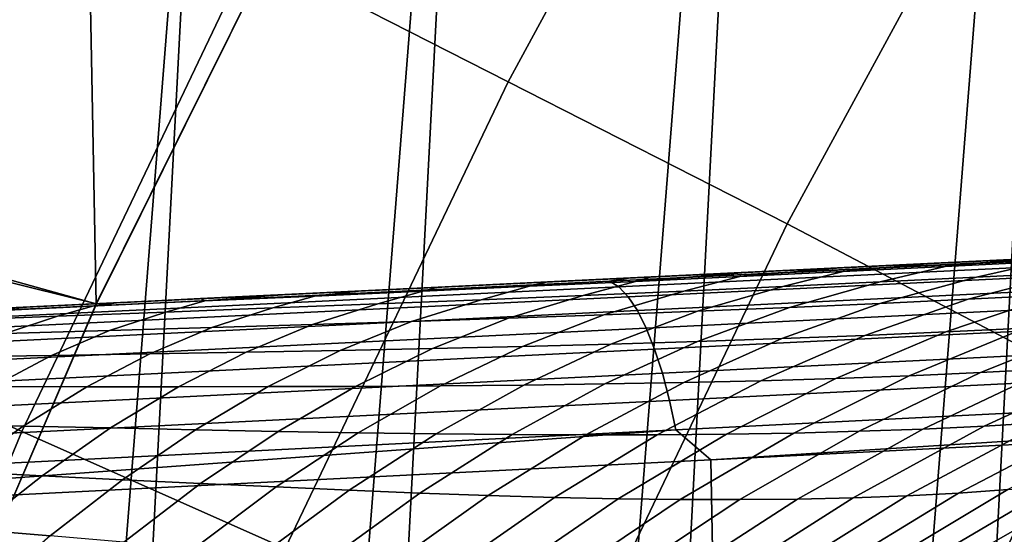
# Model space of a CAD drawing. Header units: metres. Extents: x -167 to 28, y -50 to 27.
# Tile 199 of 256: x -23.75 to -21.24, y 10.31 to 11.63. Entities that reach past the tile are written whole.
import ezdxf

# ---------------------------------------------------------------- set-up
doc = ezdxf.new("R2010")
doc.units = ezdxf.units.M
doc.layers.add('solid_12_065_011_XXX', color=7, linetype='CONTINUOUS')

msp = doc.modelspace()

# ---------------------------------------------------------------- linework, layer by layer
at = {"layer": 'solid_12_065_011_XXX'}
for points in [[(-21.75247, -15.305375, 0.2), (-20.033514, 17.49522, 0.2), (-19.07415, 18.536488, 0.2)], [(-20.9072, -16.441216, 0.2), (-21.75247, -15.305375, 0.2), (-19.07415, 18.536488, 0.2)], [(-22.53614, -14.126105, 0.2), (-20.936155, 16.404324, 0.2), (-20.033514, 17.49522, 0.2)], [(-21.75247, -15.305375, 0.2), (-22.53614, -14.126105, 0.2), (-20.033514, 17.49522, 0.2)], [(-23.255943, -12.906806, 0.2), (-21.779463, 15.266941, 0.2), (-20.936155, 16.404324, 0.2)], [(-22.53614, -14.126105, 0.2), (-23.255943, -12.906806, 0.2), (-20.936155, 16.404324, 0.2)], [(-23.909811, -11.650984, 0.2), (-22.561016, 14.086345, 0.2), (-21.779463, 15.266941, 0.2)], [(-23.255943, -12.906806, 0.2), (-23.909811, -11.650984, 0.2), (-21.779463, 15.266941, 0.2)], [(-23.600174, 13.049711, 24.5), (-23.558611, 10.899353, 24.5), (-22.933983, 12.158798, 24.5), (-22.871954, 14.287649, 24.5)], [(-24.495947, -10.362094, 0.2), (-23.278662, 12.865782, 0.2), (-22.561016, 14.086345, 0.2)], [(-23.909811, -11.650984, 0.2), (-24.495947, -10.362094, 0.2), (-22.561016, 14.086345, 0.2)], [(-24.261473, 11.77472, 24.5), (-24.114119, 9.607979, 24.5), (-23.558611, 10.899353, 24.5), (-23.600174, 13.049711, 24.5)], [(-22.50633, 11.467548, 130.388458), (-21.875322, 12.629723, 130.388458), (-22.513397, 12.998116, 129.094391), (-23.162811, 11.802042, 129.094391)], [(-25.012678, -9.043805, 0.2), (-23.930357, 11.608726, 0.2), (-23.278662, 12.865782, 0.2)], [(-24.495947, -10.362094, 0.2), (-25.012678, -9.043805, 0.2), (-23.278662, 12.865782, 0.2)], [(-23.784187, 12.118649, 0.205801), (-23.278662, 12.865782, 0.2), (-23.930357, 11.608726, 0.2)], [(-21.875322, 12.629723, 130.388458), (-22.50633, 11.467548, 130.388458), (-21.792501, 11.103834, 131.643692), (-21.181507, 12.229148, 131.643692)], [(-24.135212, 12.53748, 111.5), (-22.933971, 12.158819, 111.5), (-23.558615, 10.899342, 111.5), (-24.768354, 11.235013, 111.5)], [(-23.558563, 10.899455, 111), (-22.934019, 12.15873, 111), (-23.959639, 12.447317, 111), (-24.588175, 11.154444, 111)], [(-23.558563, 10.899455, 25), (-24.588175, 11.154444, 25), (-23.959639, 12.447317, 25), (-22.934019, 12.15873, 25)], [(-21.181507, 12.229148, 131.643692), (-21.792501, 11.103834, 131.643692), (-21.027571, 10.703136, 132.856903), (-20.438498, 11.789132, 132.856903)], [(-23.558615, 10.899342, 111.5), (-22.933971, 12.158819, 111.5), (-22.934019, 12.15873, 111), (-23.558563, 10.899455, 111)], [(-22.933983, 12.158798, 24.5), (-23.558611, 10.899353, 24.5), (-23.558563, 10.899455, 25), (-22.934019, 12.15873, 25)], [(-23.748739, 10.57362, 129.094391), (-23.162811, 11.802042, 129.094391), (-23.760273, 12.106463, 127.764793), (-24.361313, 10.846355, 127.764793)], [(-23.075651, 10.273942, 130.388458), (-22.50633, 11.467548, 130.388458), (-23.162811, 11.802042, 129.094391), (-23.748739, 10.57362, 129.094391)], [(-22.50633, 11.467548, 130.388458), (-23.075651, 10.273942, 130.388458), (-22.343765, 9.948086, 131.643692), (-21.792501, 11.103834, 131.643692)], [(-15.797849, 11.268797, 153.39801), (-15.763912, 11.275637, 153.297256), (-17.696491, 11.182495, 153.834595), (-22.247215, 10.957797, 155.186935)], [(-22.247215, 10.957797, 155.186935), (-22.22307, 10.942966, 155.271851), (-15.773906, 11.254478, 153.481476), (-15.797849, 11.268797, 153.39801)], [(-22.22307, 10.942966, 155.271851), (-22.199097, 10.917734, 155.354324), (-15.750124, 11.230097, 153.562637), (-15.773906, 11.254478, 153.481476)], [(-24.768354, 11.235013, 111.5), (-23.558615, 10.899342, 111.5), (-24.114126, 9.607965, 111.5), (-25.331232, 9.900791, 111.5)], [(-22.199097, 10.917734, 155.354324), (-22.175636, 10.882461, 155.433197), (-15.726831, 11.195989, 153.64035), (-15.750124, 11.230097, 153.562637)], [(-22.405323, 10.955668, 150.46022), (-22.198256, 10.96553, 155.079895), (-17.696491, 11.182495, 153.834595), (-22.140503, 10.968434, 150.265121)], [(-22.247215, 10.957797, 155.186935), (-17.696491, 11.182495, 153.834595), (-22.198256, 10.96553, 155.079895)], [(-22.175636, 10.882461, 155.433197), (-22.153025, 10.837649, 155.507309), (-15.704347, 11.152623, 153.713562), (-15.726831, 11.195989, 153.64035)], [(-21.887709, 10.980621, 150.070679), (-22.140503, 10.968434, 150.265121), (-17.696491, 11.182495, 153.834595)], [(-21.6471, 10.992221, 149.876892), (-21.887709, 10.980621, 150.070679), (-17.696491, 11.182495, 153.834595)], [(-21.416, 11.003362, 149.682526), (-21.6471, 10.992221, 149.876892), (-17.696491, 11.182495, 153.834595)], [(-21.19475, 11.014029, 149.487747), (-21.416, 11.003362, 149.682526), (-17.696491, 11.182495, 153.834595)], [(-24.114138, 9.607936, 111), (-23.558563, 10.899455, 111), (-24.588175, 11.154444, 111), (-25.147024, 9.829906, 111)], [(-24.114138, 9.607936, 25), (-25.147024, 9.829906, 25), (-24.588175, 11.154444, 25), (-23.558563, 10.899455, 25)], [(-22.153025, 10.837649, 155.507309), (-22.131584, 10.783937, 155.575638), (-15.682982, 11.100597, 153.78125), (-15.704347, 11.152623, 153.713562)], [(-21.792501, 11.103834, 131.643692), (-22.343765, 9.948086, 131.643692), (-21.558989, 9.587795, 132.856903), (-21.027571, 10.703136, 132.856903)], [(-22.131584, 10.783937, 155.575638), (-22.111616, 10.722089, 155.637192), (-15.66303, 11.040628, 153.842499), (-15.682982, 11.100597, 153.78125)], [(-22.111616, 10.722089, 155.637192), (-22.09341, 10.652987, 155.691116), (-15.644766, 10.97354, 153.896454), (-15.66303, 11.040628, 153.842499)], [(-21.13158, 11.007971, 149.022919), (-21.38925, 10.995104, 149.258926), (-21.19475, 11.014029, 149.487747), (-20.982384, 11.024267, 149.292465)], [(-21.913767, 10.969647, 149.717728), (-21.6471, 10.992221, 149.876892), (-21.416, 11.003362, 149.682526), (-21.649939, 10.982345, 149.490494)], [(-21.38925, 10.995104, 149.258926), (-21.649939, 10.982345, 149.490494), (-21.416, 11.003362, 149.682526), (-21.19475, 11.014029, 149.487747)], [(-21.38925, 10.995104, 149.258926), (-21.13158, 11.007971, 149.022919), (-21.309143, 10.967556, 148.729141), (-21.554699, 10.955499, 148.971954)], [(-21.13158, 11.007971, 149.022919), (-20.876911, 11.020918, 148.782227), (-21.067213, 10.97996, 148.482178), (-21.309143, 10.967556, 148.729141)], [(-22.180811, 10.957012, 149.940689), (-21.887709, 10.980621, 150.070679), (-21.6471, 10.992221, 149.876892), (-21.913767, 10.969647, 149.717728)], [(-22.180811, 10.957012, 149.940689), (-22.140503, 10.968434, 150.265121), (-21.887709, 10.980621, 150.070679)], [(-22.09341, 10.652987, 155.691116), (-22.077223, 10.577615, 155.736618), (-15.628441, 10.900259, 153.942383), (-15.644766, 10.97354, 153.896454)], [(-21.913767, 10.969647, 149.717728), (-21.649939, 10.982345, 149.490494), (-21.803919, 10.943796, 149.210785), (-22.056921, 10.932384, 149.445709)], [(-21.649939, 10.982345, 149.490494), (-21.38925, 10.995104, 149.258926), (-21.554699, 10.955499, 148.971954), (-21.803919, 10.943796, 149.210785)], [(-21.309143, 10.967556, 148.729141), (-21.067213, 10.97996, 148.482178), (-21.329733, 10.911323, 148.258377), (-21.556341, 10.900585, 148.506638)], [(-21.067213, 10.97996, 148.482178), (-20.828844, 10.992718, 148.23085), (-21.107178, 10.922679, 148.006531), (-21.329733, 10.911323, 148.258377)], [(-22.247215, 10.957797, 155.186935), (-22.198256, 10.96553, 155.079895), (-26.004704, 10.782078, 156.128693), (-28.700253, 10.646637, 156.963043)], [(-28.700253, 10.646637, 156.963043), (-28.675856, 10.631326, 157.049301), (-22.22307, 10.942966, 155.271851), (-22.247215, 10.957797, 155.186935)], [(-25.655336, 10.799008, 152.328506), (-25.922279, 10.786142, 152.448456), (-26.004704, 10.782078, 156.128693), (-22.198256, 10.96553, 155.079895)], [(-25.395935, 10.811512, 152.207779), (-25.655336, 10.799008, 152.328506), (-22.198256, 10.96553, 155.079895)], [(-25.143461, 10.823681, 152.086105), (-25.395935, 10.811512, 152.207779), (-22.198256, 10.96553, 155.079895)], [(-24.89603, 10.835608, 151.962967), (-25.143461, 10.823681, 152.086105), (-22.198256, 10.96553, 155.079895)], [(-24.653511, 10.847298, 151.838303), (-24.89603, 10.835608, 151.962967), (-22.198256, 10.96553, 155.079895)], [(-24.416355, 10.858728, 151.71225), (-24.653511, 10.847298, 151.838303), (-22.198256, 10.96553, 155.079895)], [(-24.18354, 10.869951, 151.584534), (-24.416355, 10.858728, 151.71225), (-22.198256, 10.96553, 155.079895)], [(-23.954035, 10.881014, 151.454712), (-24.18354, 10.869951, 151.584534), (-22.198256, 10.96553, 155.079895)], [(-23.727993, 10.89191, 151.322693), (-23.954035, 10.881014, 151.454712), (-22.198256, 10.96553, 155.079895)], [(-23.506939, 10.902565, 151.189636), (-23.727993, 10.89191, 151.322693), (-22.198256, 10.96553, 155.079895)], [(-23.292286, 10.912912, 151.056656), (-23.506939, 10.902565, 151.189636), (-22.198256, 10.96553, 155.079895)], [(-23.08334, 10.922984, 150.923111), (-23.292286, 10.912912, 151.056656), (-22.198256, 10.96553, 155.079895)], [(-22.88047, 10.932764, 150.789474), (-23.08334, 10.922984, 150.923111), (-22.198256, 10.96553, 155.079895)], [(-22.684641, 10.942204, 150.656784), (-22.88047, 10.932764, 150.789474), (-22.198256, 10.96553, 155.079895)], [(-22.451061, 10.944457, 150.159683), (-22.724442, 10.931971, 150.374939), (-22.684641, 10.942204, 150.656784), (-22.405323, 10.955668, 150.46022)], [(-22.405323, 10.955668, 150.46022), (-22.684641, 10.942204, 150.656784), (-22.198256, 10.96553, 155.079895)], [(-22.451061, 10.944457, 150.159683), (-22.180811, 10.957012, 149.940689), (-22.313807, 10.921222, 149.676743), (-22.574604, 10.910309, 149.904037)], [(-22.180811, 10.957012, 149.940689), (-22.451061, 10.944457, 150.159683), (-22.405323, 10.955668, 150.46022), (-22.140503, 10.968434, 150.265121)], [(-22.180811, 10.957012, 149.940689), (-21.913767, 10.969647, 149.717728), (-22.056921, 10.932384, 149.445709), (-22.313807, 10.921222, 149.676743)], [(-21.803919, 10.943796, 149.210785), (-21.554699, 10.955499, 148.971954), (-21.787092, 10.890437, 148.751419), (-22.022041, 10.88086, 148.992828)], [(-21.554699, 10.955499, 148.971954), (-21.309143, 10.967556, 148.729141), (-21.556341, 10.900585, 148.506638), (-21.787092, 10.890437, 148.751419)], [(-28.675856, 10.631326, 157.049301), (-28.651646, 10.60529, 157.132996), (-22.199097, 10.917734, 155.354324), (-22.22307, 10.942966, 155.271851)], [(-23.281075, 10.906923, 150.794128), (-23.292286, 10.912912, 151.056656), (-23.08334, 10.922984, 150.923111)], [(-23.00103, 10.919477, 150.586502), (-23.281075, 10.906923, 150.794128), (-23.08334, 10.922984, 150.923111), (-22.88047, 10.932764, 150.789474)], [(-23.00103, 10.919477, 150.586502), (-22.724442, 10.931971, 150.374939), (-22.839273, 10.899633, 150.127853), (-23.107851, 10.889105, 150.348221)], [(-22.724442, 10.931971, 150.374939), (-23.00103, 10.919477, 150.586502), (-22.88047, 10.932764, 150.789474), (-22.684641, 10.942204, 150.656784)], [(-22.724442, 10.931971, 150.374939), (-22.451061, 10.944457, 150.159683), (-22.574604, 10.910309, 149.904037), (-22.839273, 10.899633, 150.127853)], [(-22.313807, 10.921222, 149.676743), (-22.056921, 10.932384, 149.445709), (-22.261316, 10.871764, 149.230865), (-22.50503, 10.863077, 149.465485)], [(-22.056921, 10.932384, 149.445709), (-21.803919, 10.943796, 149.210785), (-22.022041, 10.88086, 148.992828), (-22.261316, 10.871764, 149.230865)], [(-21.107178, 10.922679, 148.006531), (-20.888632, 10.934657, 147.750931), (-21.184877, 10.83783, 147.539017), (-21.387501, 10.827926, 147.794083)], [(-28.651646, 10.60529, 157.132996), (-28.627974, 10.568913, 157.212921), (-22.175636, 10.882461, 155.433197), (-22.199097, 10.917734, 155.354324)], [(-24.114126, 9.607965, 111.5), (-23.558615, 10.899342, 111.5), (-23.558563, 10.899455, 111), (-24.114138, 9.607936, 111)], [(-23.558611, 10.899353, 24.5), (-24.114119, 9.607979, 24.5), (-24.114138, 9.607936, 25), (-23.558563, 10.899455, 25)], [(-23.564842, 10.89423, 150.997299), (-23.852707, 10.88125, 151.195084), (-23.727993, 10.89191, 151.322693), (-23.506939, 10.902565, 151.189636)], [(-23.564842, 10.89423, 150.997299), (-23.281075, 10.906923, 150.794128), (-23.380575, 10.878609, 150.564835), (-23.657675, 10.868027, 150.777222)], [(-23.281075, 10.906923, 150.794128), (-23.564842, 10.89423, 150.997299), (-23.506939, 10.902565, 151.189636), (-23.292286, 10.912912, 151.056656)], [(-23.281075, 10.906923, 150.794128), (-23.00103, 10.919477, 150.586502), (-23.107851, 10.889105, 150.348221), (-23.380575, 10.878609, 150.564835)], [(-23.107851, 10.889105, 150.348221), (-22.839273, 10.899633, 150.127853), (-23.005899, 10.846854, 149.925018), (-23.263092, 10.839182, 150.150085)], [(-22.839273, 10.899633, 150.127853), (-22.574604, 10.910309, 149.904037), (-22.753229, 10.854782, 149.696808), (-23.005899, 10.846854, 149.925018)], [(-22.574604, 10.910309, 149.904037), (-22.313807, 10.921222, 149.676743), (-22.50503, 10.863077, 149.465485), (-22.753229, 10.854782, 149.696808)], [(-22.077223, 10.577615, 155.736618), (-21.987984, 10.500821, 155.752213), (-15.628441, 10.900259, 153.942383)], [(-21.787092, 10.890437, 148.751419), (-21.556341, 10.900585, 148.506638), (-21.806131, 10.810756, 148.295364), (-22.022318, 10.803402, 148.541718)], [(-15.628441, 10.900259, 153.942383), (-21.987984, 10.500821, 155.752213), (-17.419968, 10.730708, 154.483643)], [(-21.556341, 10.900585, 148.506638), (-21.329733, 10.911323, 148.258377), (-21.594561, 10.818913, 148.046173), (-21.806131, 10.810756, 148.295364)], [(-21.329733, 10.911323, 148.258377), (-21.107178, 10.922679, 148.006531), (-21.387501, 10.827926, 147.794083), (-21.594561, 10.818913, 148.046173)], [(-28.627974, 10.568913, 157.212921), (-28.60519, 10.522729, 157.287872), (-22.153025, 10.837649, 155.507309), (-22.175636, 10.882461, 155.433197)], [(-23.852707, 10.88125, 151.195084), (-23.954035, 10.881014, 151.454712), (-23.727993, 10.89191, 151.322693)], [(-23.852707, 10.88125, 151.195084), (-23.564842, 10.89423, 150.997299), (-23.657675, 10.868027, 150.777222), (-23.939459, 10.857121, 150.984406)], [(-23.657675, 10.868027, 150.777222), (-23.380575, 10.878609, 150.564835), (-23.525028, 10.831605, 150.371689), (-23.791908, 10.823951, 150.589294)], [(-23.380575, 10.878609, 150.564835), (-23.107851, 10.889105, 150.348221), (-23.263092, 10.839182, 150.150085), (-23.525028, 10.831605, 150.371689)], [(-22.261316, 10.871764, 149.230865), (-22.022041, 10.88086, 148.992828), (-22.243198, 10.796806, 148.785278), (-22.468912, 10.790853, 149.025986)], [(-22.022041, 10.88086, 148.992828), (-21.787092, 10.890437, 148.751419), (-22.022318, 10.803402, 148.541718), (-22.243198, 10.796806, 148.785278)], [(-23.939459, 10.857121, 150.984406), (-23.657675, 10.868027, 150.777222), (-23.791908, 10.823951, 150.589294), (-24.063976, 10.815919, 150.80191)], [(-23.005899, 10.846854, 149.925018), (-22.753229, 10.854782, 149.696808), (-22.935263, 10.780529, 149.498611), (-23.17598, 10.776087, 149.730713)], [(-22.753229, 10.854782, 149.696808), (-22.50503, 10.863077, 149.465485), (-22.699577, 10.785439, 149.263748), (-22.935263, 10.780529, 149.498611)], [(-22.50503, 10.863077, 149.465485), (-22.261316, 10.871764, 149.230865), (-22.468912, 10.790853, 149.025986), (-22.699577, 10.785439, 149.263748)], [(-21.184877, 10.83783, 147.539017), (-20.986616, 10.84867, 147.280914), (-21.298639, 10.723946, 147.083908), (-21.481066, 10.715869, 147.340439)], [(-20.986616, 10.84867, 147.280914), (-20.792713, 10.860444, 147.019577), (-21.120897, 10.733253, 146.825027), (-21.298639, 10.723946, 147.083908)], [(-28.60519, 10.522729, 157.287872), (-28.58363, 10.467418, 157.35675), (-22.131584, 10.783937, 155.575638), (-22.153025, 10.837649, 155.507309)], [(-24.269573, 9.316216, 129.094391), (-23.748739, 10.57362, 129.094391), (-24.361313, 10.846355, 127.764793), (-24.895582, 9.556519, 127.764793)], [(-23.791908, 10.823951, 150.589294), (-23.525028, 10.831605, 150.371689), (-23.672918, 10.767997, 150.18605), (-23.929523, 10.763926, 150.408371)], [(-23.525028, 10.831605, 150.371689), (-23.263092, 10.839182, 150.150085), (-23.421797, 10.771977, 149.959991), (-23.672918, 10.767997, 150.18605)], [(-23.263092, 10.839182, 150.150085), (-23.005899, 10.846854, 149.925018), (-23.17598, 10.776087, 149.730713), (-23.421797, 10.771977, 149.959991)], [(-21.594561, 10.818913, 148.046173), (-21.387501, 10.827926, 147.794083), (-21.668213, 10.708999, 147.594696), (-21.860189, 10.703256, 147.846741)], [(-21.387501, 10.827926, 147.794083), (-21.184877, 10.83783, 147.539017), (-21.481066, 10.715869, 147.340439), (-21.668213, 10.708999, 147.594696)], [(-22.243198, 10.796806, 148.785278), (-22.022318, 10.803402, 148.541718), (-22.259037, 10.694888, 148.34407), (-22.466133, 10.692113, 148.589355)], [(-22.022318, 10.803402, 148.541718), (-21.806131, 10.810756, 148.295364), (-22.057089, 10.69858, 148.096527), (-22.259037, 10.694888, 148.34407)], [(-21.806131, 10.810756, 148.295364), (-21.594561, 10.818913, 148.046173), (-21.860189, 10.703256, 147.846741), (-22.057089, 10.69858, 148.096527)], [(-28.58363, 10.467418, 157.35675), (-28.56361, 10.40379, 157.418564), (-22.111616, 10.722089, 155.637192), (-22.131584, 10.783937, 155.575638)], [(-23.672918, 10.767997, 150.18605), (-23.421797, 10.771977, 149.959991), (-23.583061, 10.687873, 149.778976), (-23.823406, 10.688148, 150.008972)], [(-23.421797, 10.771977, 149.959991), (-23.17598, 10.776087, 149.730713), (-23.348547, 10.687734, 149.546036), (-23.583061, 10.687873, 149.778976)], [(-23.17598, 10.776087, 149.730713), (-22.935263, 10.780529, 149.498611), (-23.119665, 10.687973, 149.310562), (-23.348547, 10.687734, 149.546036)], [(-22.935263, 10.780529, 149.498611), (-22.699577, 10.785439, 149.263748), (-22.896338, 10.688747, 149.072662), (-23.119665, 10.687973, 149.310562)], [(-22.699577, 10.785439, 149.263748), (-22.468912, 10.790853, 149.025986), (-22.678524, 10.690108, 148.83226), (-22.896338, 10.688747, 149.072662)], [(-22.468912, 10.790853, 149.025986), (-22.243198, 10.796806, 148.785278), (-22.466133, 10.692113, 148.589355), (-22.678524, 10.690108, 148.83226)], [(-23.929523, 10.763926, 150.408371), (-23.672918, 10.767997, 150.18605), (-23.823406, 10.688148, 150.008972), (-24.069736, 10.688292, 150.235458)], [(-20.947838, 10.743806, 146.563721), (-20.779524, 10.755591, 146.299774), (-21.136515, 10.596008, 146.127731), (-21.28886, 10.587049, 146.387268)], [(-28.56361, 10.40379, 157.418564), (-28.545425, 10.332785, 157.472397), (-22.09341, 10.652987, 155.691116), (-22.111616, 10.722089, 155.637192)], [(-17.419968, 10.730708, 154.483643), (-21.987984, 10.500821, 155.752213), (-21.969212, 9.492973, 156.149994), (-15.512235, 9.791866, 154.388382)], [(-21.481066, 10.715869, 147.340439), (-21.298639, 10.723946, 147.083908), (-21.608337, 10.573814, 146.901489), (-21.775507, 10.569472, 147.156281)], [(-21.298639, 10.723946, 147.083908), (-21.120897, 10.733253, 146.825027), (-21.446136, 10.579659, 146.645157), (-21.608337, 10.573814, 146.901489)], [(-21.120897, 10.733253, 146.825027), (-20.947838, 10.743806, 146.563721), (-21.28886, 10.587049, 146.387268), (-21.446136, 10.579659, 146.645157)], [(-22.259037, 10.694888, 148.34407), (-22.057089, 10.69858, 148.096527), (-22.307787, 10.564695, 147.911255), (-22.495903, 10.565515, 148.159592)], [(-22.057089, 10.69858, 148.096527), (-21.860189, 10.703256, 147.846741), (-22.125109, 10.565012, 147.661224), (-22.307787, 10.564695, 147.911255)], [(-21.860189, 10.703256, 147.846741), (-21.668213, 10.708999, 147.594696), (-21.94772, 10.566573, 147.409546), (-22.125109, 10.565012, 147.661224)], [(-21.668213, 10.708999, 147.594696), (-21.481066, 10.715869, 147.340439), (-21.775507, 10.569472, 147.156281), (-21.94772, 10.566573, 147.409546)], [(-21.027571, 10.703136, 132.856903), (-21.558989, 9.587795, 132.856903), (-20.891489, 8.809727, 134.022858), (-20.396368, 9.898136, 134.024979)], [(-23.823406, 10.688148, 150.008972), (-23.583061, 10.687873, 149.778976), (-23.745968, 10.587348, 149.608093), (-23.975634, 10.592511, 149.841461)], [(-23.583061, 10.687873, 149.778976), (-23.348547, 10.687734, 149.546036), (-23.522617, 10.582298, 149.37204), (-23.745968, 10.587348, 149.608093)], [(-23.348547, 10.687734, 149.546036), (-23.119665, 10.687973, 149.310562), (-23.305391, 10.57764, 149.133728), (-23.522617, 10.582298, 149.37204)], [(-23.119665, 10.687973, 149.310562), (-22.896338, 10.688747, 149.072662), (-23.094194, 10.573554, 148.893326), (-23.305391, 10.57764, 149.133728)], [(-22.896338, 10.688747, 149.072662), (-22.678524, 10.690108, 148.83226), (-22.888958, 10.570107, 148.650787), (-23.094194, 10.573554, 148.893326)], [(-22.678524, 10.690108, 148.83226), (-22.466133, 10.692113, 148.589355), (-22.689573, 10.567375, 148.406158), (-22.888958, 10.570107, 148.650787)], [(-22.466133, 10.692113, 148.589355), (-22.259037, 10.694888, 148.34407), (-22.495903, 10.565515, 148.159592), (-22.689573, 10.567375, 148.406158)], [(-28.545425, 10.332785, 157.472397), (-28.529341, 10.255445, 157.517441), (-22.077223, 10.577615, 155.736618), (-22.09341, 10.652987, 155.691116)], [(-21.28886, 10.587049, 146.387268), (-21.136515, 10.596008, 146.127731), (-21.487183, 10.408859, 145.971161), (-21.62434, 10.403757, 146.226456)], [(-21.136515, 10.596008, 146.127731), (-20.989225, 10.606489, 145.86644), (-21.355162, 10.41583, 145.715073), (-21.487183, 10.408859, 145.971161)], [(-20.989225, 10.606489, 145.86644), (-20.847185, 10.618436, 145.603226), (-21.228384, 10.424644, 145.45813), (-21.355162, 10.41583, 145.715073)], [(-28.529341, 10.255445, 157.517441), (-28.44964, 10.176183, 157.534897), (-25.710714, 10.313756, 156.780609), (-22.077223, 10.577615, 155.736618)], [(-22.077223, 10.577615, 155.736618), (-25.710714, 10.313756, 156.780609), (-21.987984, 10.500821, 155.752213)], [(-23.581724, 9.052176, 130.388458), (-23.075651, 10.273942, 130.388458), (-23.748739, 10.57362, 129.094391), (-24.269573, 9.316216, 129.094391)], [(-23.975634, 10.592511, 149.841461), (-23.745968, 10.587348, 149.608093), (-23.90959, 10.470975, 149.448318), (-24.128733, 10.481631, 149.684479)], [(-23.745968, 10.587348, 149.608093), (-23.522617, 10.582298, 149.37204), (-23.697201, 10.46038, 149.209717), (-23.90959, 10.470975, 149.448318)], [(-23.522617, 10.582298, 149.37204), (-23.305391, 10.57764, 149.133728), (-23.491381, 10.450159, 148.969147), (-23.697201, 10.46038, 149.209717)], [(-23.305391, 10.57764, 149.133728), (-23.094194, 10.573554, 148.893326), (-23.292019, 10.440515, 148.726776), (-23.491381, 10.450159, 148.969147)], [(-23.094194, 10.573554, 148.893326), (-22.888958, 10.570107, 148.650787), (-23.099016, 10.431529, 148.482605), (-23.292019, 10.440515, 148.726776)], [(-21.775507, 10.569472, 147.156281), (-21.608337, 10.573814, 146.901489), (-21.913946, 10.39913, 146.734711), (-22.066526, 10.39947, 146.987625)], [(-21.608337, 10.573814, 146.901489), (-21.446136, 10.579659, 146.645157), (-21.766579, 10.400533, 146.480972), (-21.913946, 10.39913, 146.734711)], [(-21.446136, 10.579659, 146.645157), (-21.28886, 10.587049, 146.387268), (-21.62434, 10.403757, 146.226456), (-21.766579, 10.400533, 146.480972)], [(-22.888958, 10.570107, 148.650787), (-22.689573, 10.567375, 148.406158), (-22.912251, 10.423304, 148.236725), (-23.099016, 10.431529, 148.482605)], [(-22.689573, 10.567375, 148.406158), (-22.495903, 10.565515, 148.159592), (-22.731567, 10.416018, 147.989319), (-22.912251, 10.423304, 148.236725)], [(-22.495903, 10.565515, 148.159592), (-22.307787, 10.564695, 147.911255), (-22.556799, 10.409864, 147.740601), (-22.731567, 10.416018, 147.989319)], [(-22.307787, 10.564695, 147.911255), (-22.125109, 10.565012, 147.661224), (-22.387806, 10.404968, 147.490677), (-22.556799, 10.409864, 147.740601)], [(-22.125109, 10.565012, 147.661224), (-21.94772, 10.566573, 147.409546), (-22.224428, 10.401463, 147.239639), (-22.387806, 10.404968, 147.490677)], [(-21.94772, 10.566573, 147.409546), (-21.775507, 10.569472, 147.156281), (-22.066526, 10.39947, 146.987625), (-22.224428, 10.401463, 147.239639)], [(-21.969212, 9.492973, 156.149994), (-21.987984, 10.500821, 155.752213), (-25.710714, 10.313756, 156.780609)], [(-23.90959, 10.470975, 149.448318), (-23.697201, 10.46038, 149.209717), (-23.871304, 10.322674, 149.059998), (-24.072994, 10.339417, 149.300537)], [(-20.883121, 10.460563, 144.680817), (-20.781879, 10.474767, 144.419022), (-21.207436, 10.240081, 144.323578), (-21.295847, 10.228238, 144.575027)], [(-23.697201, 10.46038, 149.209717), (-23.491381, 10.450159, 148.969147), (-23.676577, 10.306256, 148.817719), (-23.871304, 10.322674, 149.059998)], [(-23.491381, 10.450159, 148.969147), (-23.292019, 10.440515, 148.726776), (-23.488684, 10.290387, 148.573929), (-23.676577, 10.306256, 148.817719)], [(-21.107134, 10.435175, 145.200195), (-20.99184, 10.447237, 144.941147), (-21.391071, 10.217771, 144.826294), (-21.492424, 10.20904, 145.077454)], [(-20.99184, 10.447237, 144.941147), (-20.883121, 10.460563, 144.680817), (-21.295847, 10.228238, 144.575027), (-21.391071, 10.217771, 144.826294)], [(-23.292019, 10.440515, 148.726776), (-23.099016, 10.431529, 148.482605), (-23.307505, 10.275167, 148.328659), (-23.488684, 10.290387, 148.573929)], [(-23.099016, 10.431529, 148.482605), (-22.912251, 10.423304, 148.236725), (-23.132895, 10.260719, 148.082031), (-23.307505, 10.275167, 148.328659)], [(-22.912251, 10.423304, 148.236725), (-22.731567, 10.416018, 147.989319), (-22.964687, 10.247248, 147.834244), (-23.132895, 10.260719, 148.082031)], [(-21.355162, 10.41583, 145.715073), (-21.228384, 10.424644, 145.45813), (-21.599461, 10.202282, 145.328583), (-21.711887, 10.197642, 145.579758)], [(-21.228384, 10.424644, 145.45813), (-21.107134, 10.435175, 145.200195), (-21.492424, 10.20904, 145.077454), (-21.599461, 10.202282, 145.328583)], [(-22.731567, 10.416018, 147.989319), (-22.556799, 10.409864, 147.740601), (-22.802704, 10.23497, 147.585556), (-22.964687, 10.247248, 147.834244)], [(-22.556799, 10.409864, 147.740601), (-22.387806, 10.404968, 147.490677), (-22.64679, 10.224035, 147.33609), (-22.802704, 10.23497, 147.585556)], [(-22.387806, 10.404968, 147.490677), (-22.224428, 10.401463, 147.239639), (-22.496763, 10.214605, 147.085983), (-22.64679, 10.224035, 147.33609)], [(-22.224428, 10.401463, 147.239639), (-22.066526, 10.39947, 146.987625), (-22.352467, 10.206833, 146.835403), (-22.496763, 10.214605, 147.085983)], [(-22.066526, 10.39947, 146.987625), (-21.913946, 10.39913, 146.734711), (-22.213724, 10.200888, 146.584503), (-22.352467, 10.206833, 146.835403)], [(-21.913946, 10.39913, 146.734711), (-21.766579, 10.400533, 146.480972), (-22.080397, 10.196896, 146.333405), (-22.213724, 10.200888, 146.584503)], [(-21.766579, 10.400533, 146.480972), (-21.62434, 10.403757, 146.226456), (-21.952364, 10.194972, 146.082199), (-22.080397, 10.196896, 146.333405)], [(-21.62434, 10.403757, 146.226456), (-21.487183, 10.408859, 145.971161), (-21.829531, 10.19521, 145.830963), (-21.952364, 10.194972, 146.082199)], [(-21.487183, 10.408859, 145.971161), (-21.355162, 10.41583, 145.715073), (-21.711887, 10.197642, 145.579758), (-21.829531, 10.19521, 145.830963)], [(-20.703304, 10.374513, 135.211151), (-21.087414, 10.155394, 135.210098), (-21.280327, 10.039772, 137.743118), (-20.882204, 10.282428, 137.745819)], [(-23.871304, 10.322674, 149.059998), (-23.676577, 10.306256, 148.817719), (-23.859922, 10.14675, 148.680328), (-24.043934, 10.169963, 148.923721)], [(-25.710714, 10.313756, 156.780609), (-28.44964, 10.176183, 157.534897), (-28.424595, 9.143565, 157.917969), (-21.969212, 9.492973, 156.149994)]]:
    msp.add_3dface(points, dxfattribs=at)

doc.saveas('drawing.dxf')
